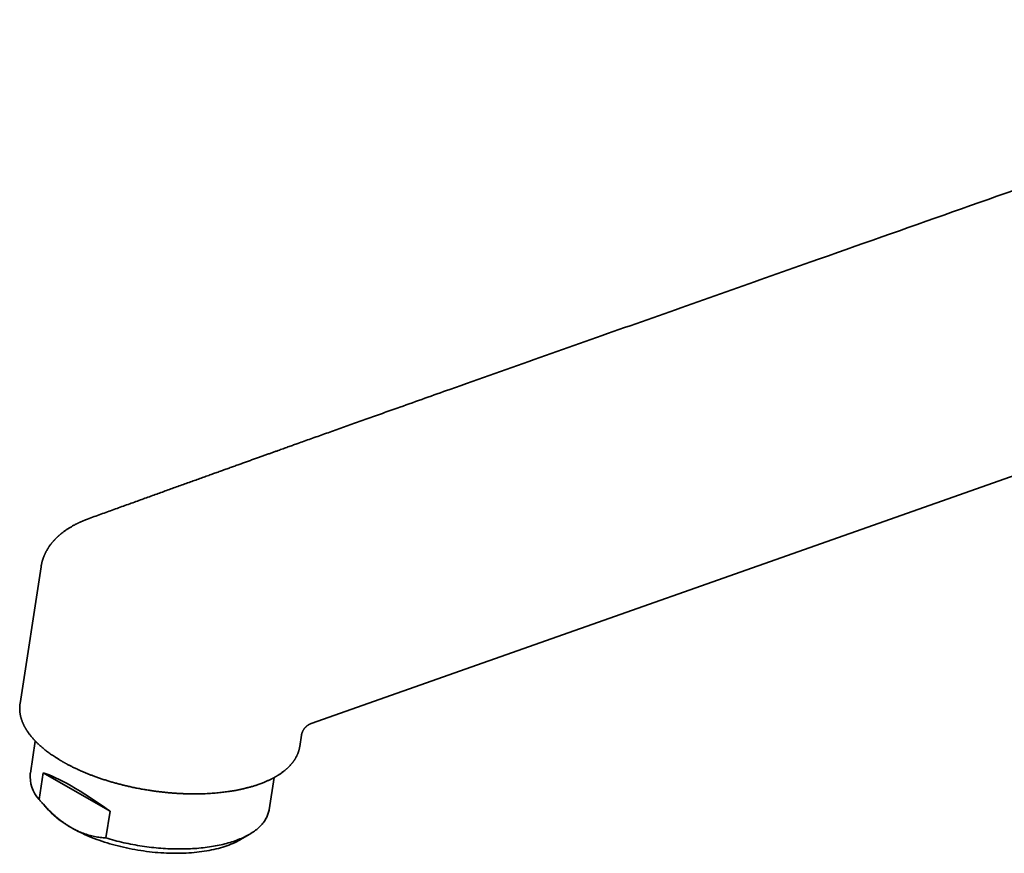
# Model space of a CAD drawing. Header units: millimetres. Extents: x 8 to 765, y 12 to 512.
# Tile 7 of 17: x 560 to 657, y 134 to 216. Entities that reach past the tile are written whole.
import ezdxf

# ---------------------------------------------------------------- set-up
doc = ezdxf.new("R2010")
doc.units = ezdxf.units.MM

msp = doc.modelspace()

# ---------------------------------------------------------------- linework, layer by layer
at = {"color": 7, "linetype": 'Continuous', "lineweight": 35}
for p, q in [((588.442, 146.525), (722.439, 193.802)), ((561.71, 162.026), (559.637, 148.509)), ((559.637, 148.509), (559.635, 148.5)), ((587.313, 144.263), (587.482, 145.369)), ((561.141, 144.797), (560.653, 141.613)), ((587.312, 144.255), (587.313, 144.263)), ((561.932, 141.652), (561.527, 139.013)), ((568.536, 137.84), (561.932, 141.652)), ((584.276, 137.989), (584.765, 141.173)), ((561.911, 138.574), (562.465, 137.959)), ((568.131, 135.201), (568.536, 137.84)), ((581.452, 135.046), (582.375, 135.591))]:
    msp.add_line(p, q, dxfattribs=at)
at = {"color": 7, "linetype": 'Continuous', "lineweight": 35, "flags": 128}
for points in [[(584.276, 137.989), (584.272, 137.964), (584.253, 137.86), (584.229, 137.756), (584.201, 137.653), (584.168, 137.551), (584.131, 137.449), (584.089, 137.349), (584.043, 137.249), (583.992, 137.151), (583.937, 137.053), (583.878, 136.957), (583.814, 136.861), (583.747, 136.767), (583.674, 136.674), (583.598, 136.582), (583.517, 136.491), (583.432, 136.401), (583.343, 136.313), (583.25, 136.226), (583.153, 136.141), (583.052, 136.056), (582.946, 135.974), (582.837, 135.892), (582.724, 135.813), (582.607, 135.734), (582.486, 135.658), (582.361, 135.582), (582.232, 135.509), (582.1, 135.437), (581.964, 135.367), (581.824, 135.298), (581.681, 135.231), (581.535, 135.166), (581.385, 135.103), (581.231, 135.041), (581.074, 134.981), (580.914, 134.923), (580.751, 134.867), (580.585, 134.813), (580.415, 134.761), (580.243, 134.71), (580.067, 134.662), (579.889, 134.615), (579.708, 134.571), (579.524, 134.528), (579.337, 134.487), (579.148, 134.449), (578.956, 134.412), (578.762, 134.378), (578.565, 134.345), (578.367, 134.315), (578.165, 134.287), (577.962, 134.261), (577.757, 134.237), (577.549, 134.215), (577.34, 134.195), (577.129, 134.177), (576.916, 134.162), (576.701, 134.148), (576.485, 134.137), (576.267, 134.128), (576.048, 134.121), (575.827, 134.116), (575.605, 134.113), (575.382, 134.113), (575.158, 134.114), (574.933, 134.118), (574.706, 134.124), (574.479, 134.132), (574.252, 134.143), (574.023, 134.155), (573.794, 134.17), (573.565, 134.186), (573.335, 134.205), (573.104, 134.226), (572.874, 134.249), (572.643, 134.275), (572.412, 134.302), (572.182, 134.331), (571.951, 134.363), (571.721, 134.396), (571.49, 134.432), (571.261, 134.47), (571.031, 134.509), (570.803, 134.551), (570.574, 134.595), (570.347, 134.64), (570.12, 134.688), (569.895, 134.737), (569.67, 134.789), (569.446, 134.842), (569.224, 134.898), (569.002, 134.955), (568.782, 135.014), (568.564, 135.074), (568.346, 135.137), (568.131, 135.201)], [(581.452, 135.046), (581.369, 134.998), (581.206, 134.908), (581.038, 134.822), (580.863, 134.738), (580.683, 134.657), (580.497, 134.579), (580.305, 134.504), (580.108, 134.432), (579.905, 134.363), (579.697, 134.297), (579.485, 134.234), (579.267, 134.175), (579.045, 134.118), (578.818, 134.065), (578.586, 134.016), (578.35, 133.97), (578.11, 133.927), (577.867, 133.887), (577.619, 133.851), (577.368, 133.819), (577.113, 133.79), (576.855, 133.764), (576.594, 133.743), (576.33, 133.724), (576.063, 133.709), (575.794, 133.698), (575.522, 133.69), (575.248, 133.686), (574.972, 133.686), (574.694, 133.689), (574.415, 133.695), (574.134, 133.706), (573.852, 133.72), (573.569, 133.737), (573.285, 133.758), (573.001, 133.782), (572.716, 133.81), (572.431, 133.842), (572.145, 133.877), (571.86, 133.915), (571.575, 133.957), (571.291, 134.003), (571.007, 134.051), (570.724, 134.103), (570.443, 134.158), (570.162, 134.217), (569.883, 134.279), (569.606, 134.344), (569.331, 134.412), (569.058, 134.483), (568.787, 134.557), (568.518, 134.635), (568.252, 134.715), (567.989, 134.798), (567.729, 134.884), (567.472, 134.972), (567.218, 135.064), (566.968, 135.158), (566.721, 135.254), (566.478, 135.353), (566.24, 135.455), (566.005, 135.559), (565.775, 135.665), (565.549, 135.773), (565.328, 135.884), (565.112, 135.997), (564.9, 136.111), (564.694, 136.228)]]:
    msp.add_lwpolyline(points, dxfattribs=at)
at = {"color": 7, "linetype": 'Continuous', "lineweight": 35}
for centre, radius, start, end in [((564.004, 141.294), 3.367, 174.55402, 222.6385), ((569.106, 144.212), 9.122, 223.27452, 241.07532)]:
    msp.add_arc(centre, radius, start, end, dxfattribs=at)
msp.add_ellipse((571.385, 132.766), major_axis=(10.675, -8.845), ratio=0.163772, start_param=1.973354, end_param=2.776219, dxfattribs=at)
for points, knots in [([(705.818, 216.17), (705.661, 216.114), (705.307, 215.989), (704.76, 215.796), (704.181, 215.592), (703.613, 215.391), (703.069, 215.2), (702.551, 215.017), (702.057, 214.843), (701.571, 214.671), (701.095, 214.503), (700.626, 214.338), (700.166, 214.176), (699.715, 214.016), (699.273, 213.86), (698.839, 213.707), (698.413, 213.557), (697.997, 213.41), (697.596, 213.269), (697.211, 213.133), (696.842, 213.002), (696.48, 212.875), (696.126, 212.75), (695.773, 212.625), (695.421, 212.501), (695.07, 212.377), (694.728, 212.257), (694.395, 212.139), (694.07, 212.025), (693.76, 211.915), (693.464, 211.811), (693.181, 211.711), (692.906, 211.614), (692.639, 211.52), (692.379, 211.428), (692.127, 211.339), (691.883, 211.253), (691.646, 211.169), (691.414, 211.087), (690.96, 210.927), (690.19, 210.656), (689.102, 210.272), (687.916, 209.853), (686.72, 209.431), (685.494, 208.999), (684.239, 208.556), (682.955, 208.103), (676.856, 205.951), (661.828, 200.649), (644.254, 194.448), (628.942, 189.046), (620.01, 185.894), (611.079, 182.741), (603.485, 180.055), (598.611, 178.327), (596.454, 177.561), (595.681, 177.286), (594.909, 177.012), (594.144, 176.74), (593.388, 176.471), (592.643, 176.206), (591.908, 175.945), (591.184, 175.687), (590.472, 175.433), (589.774, 175.184), (589.09, 174.941), (588.422, 174.703), (587.764, 174.468), (587.26, 174.288), (586.907, 174.162), (586.697, 174.087), (586.481, 174.01), (586.256, 173.93), (586.025, 173.847), (585.787, 173.762), (585.542, 173.675), (585.29, 173.585), (585.012, 173.485), (584.707, 173.376), (584.375, 173.258), (584.032, 173.135), (583.677, 173.008), (583.311, 172.877), (582.934, 172.742), (582.545, 172.603), (582.145, 172.46), (581.734, 172.313), (581.312, 172.161), (580.878, 172.006), (580.442, 171.85), (580.004, 171.693), (579.564, 171.535), (579.114, 171.373), (578.654, 171.208), (578.174, 171.036), (577.674, 170.856), (577.153, 170.669), (576.621, 170.478), (576.078, 170.283), (575.523, 170.083), (574.968, 169.884), (574.414, 169.684), (573.86, 169.485), (573.296, 169.282), (572.723, 169.075), (572.139, 168.864), (571.545, 168.65), (570.941, 168.432), (570.328, 168.21), (569.704, 167.985), (569.074, 167.757), (568.439, 167.527), (567.797, 167.295), (567.146, 167.059), (566.709, 166.9), (566.488, 166.821)], [0, 0, 0, 0, 0.003394, 0.007617, 0.011767, 0.015843, 0.019846, 0.023451, 0.026994, 0.030476, 0.033896, 0.037254, 0.040551, 0.043786, 0.04696, 0.050072, 0.053122, 0.056111, 0.059038, 0.061742, 0.06439, 0.066984, 0.069524, 0.072008, 0.074583, 0.077097, 0.079548, 0.081939, 0.084267, 0.086534, 0.088616, 0.090642, 0.092613, 0.09453, 0.096392, 0.098199, 0.099952, 0.101649, 0.103298, 0.10494, 0.11142, 0.119852, 0.128357, 0.136934, 0.145584, 0.154725, 0.163945, 0.173204, 0.285938, 0.487248, 0.551301, 0.615354, 0.679406, 0.74346, 0.778813, 0.784368, 0.789924, 0.795479, 0.800987, 0.806419, 0.811772, 0.817049, 0.822249, 0.827371, 0.832416, 0.837296, 0.842101, 0.846832, 0.851489, 0.85296, 0.854455, 0.85601, 0.857624, 0.859298, 0.861, 0.86276, 0.864577, 0.866451, 0.868758, 0.871146, 0.873615, 0.876166, 0.878798, 0.881511, 0.884307, 0.887183, 0.890141, 0.89318, 0.896301, 0.899504, 0.902598, 0.905764, 0.909003, 0.912314, 0.915697, 0.919365, 0.923114, 0.926945, 0.930857, 0.93485, 0.938925, 0.942842, 0.946831, 0.950893, 0.955027, 0.959233, 0.963512, 0.967863, 0.972287, 0.976783, 0.981351, 0.985909, 0.990536, 0.995233, 1, 1, 1, 1]), ([(566.488, 166.821), (566.466, 166.812), (566.423, 166.797), (566.363, 166.774), (566.311, 166.755), (566.268, 166.738), (566.234, 166.725), (566.208, 166.715), (566.19, 166.708), (566.173, 166.702), (566.151, 166.693), (566.121, 166.681), (566.084, 166.666), (566.043, 166.65), (566.002, 166.633), (565.956, 166.614), (565.907, 166.594), (565.856, 166.572), (565.812, 166.553), (565.776, 166.538), (565.747, 166.525), (565.718, 166.512), (565.685, 166.498), (565.645, 166.48), (565.591, 166.455), (565.527, 166.426), (565.461, 166.395), (565.401, 166.366), (565.344, 166.339), (565.281, 166.308), (565.214, 166.274), (565.124, 166.228), (565.02, 166.174), (564.896, 166.106), (564.777, 166.04), (564.652, 165.967), (564.536, 165.897), (564.419, 165.824), (564.311, 165.754), (564.196, 165.677), (564.084, 165.598), (563.971, 165.517), (563.856, 165.431), (563.771, 165.364), (563.711, 165.316), (563.681, 165.291), (563.649, 165.265), (563.615, 165.236), (563.58, 165.207), (563.55, 165.181), (563.523, 165.158), (563.496, 165.135), (563.468, 165.109), (563.436, 165.081), (563.404, 165.052), (563.376, 165.026), (563.353, 165.005), (563.332, 164.985), (563.309, 164.963), (563.285, 164.941), (563.256, 164.912), (563.22, 164.877), (563.174, 164.831), (563.128, 164.784), (563.084, 164.738), (563.048, 164.7), (563.019, 164.669), (562.996, 164.643), (562.971, 164.616), (562.945, 164.587), (562.915, 164.553), (562.881, 164.513), (562.845, 164.471), (562.81, 164.429), (562.778, 164.39), (562.747, 164.351), (562.716, 164.312), (562.686, 164.273), (562.656, 164.234), (562.614, 164.177), (562.562, 164.104), (562.503, 164.02), (562.45, 163.94), (562.4, 163.862), (562.351, 163.782), (562.303, 163.699), (562.257, 163.618), (562.219, 163.548), (562.188, 163.489), (562.162, 163.437), (562.135, 163.382), (562.107, 163.325), (562.083, 163.272), (562.061, 163.224), (562.042, 163.18), (562.024, 163.137), (562.008, 163.099), (561.994, 163.065), (561.982, 163.033), (561.969, 163), (561.955, 162.964), (561.941, 162.926), (561.929, 162.891), (561.918, 162.859), (561.908, 162.83), (561.898, 162.802), (561.888, 162.77), (561.876, 162.733), (561.863, 162.694), (561.851, 162.653), (561.839, 162.613), (561.828, 162.573), (561.817, 162.531), (561.805, 162.489), (561.793, 162.44), (561.781, 162.392), (561.771, 162.347), (561.763, 162.31), (561.756, 162.276), (561.749, 162.244), (561.742, 162.208), (561.734, 162.167), (561.726, 162.123), (561.719, 162.081), (561.714, 162.049), (561.711, 162.031), (561.71, 162.026)], [0, 0, 0, 0, 0.009308, 0.017523, 0.024645, 0.030671, 0.035599, 0.038868, 0.041374, 0.043121, 0.046155, 0.050369, 0.055763, 0.061848, 0.067666, 0.073189, 0.081273, 0.088629, 0.095133, 0.100105, 0.104286, 0.107918, 0.112582, 0.118568, 0.125341, 0.136201, 0.146982, 0.154861, 0.162731, 0.172751, 0.18309, 0.193334, 0.214037, 0.231158, 0.251618, 0.270448, 0.291461, 0.308165, 0.328284, 0.345922, 0.366585, 0.386404, 0.405451, 0.427596, 0.43312, 0.438283, 0.444207, 0.450911, 0.457719, 0.463484, 0.468323, 0.472982, 0.478736, 0.484818, 0.491358, 0.496933, 0.501431, 0.505353, 0.50996, 0.514802, 0.51938, 0.527552, 0.536857, 0.547226, 0.556432, 0.564565, 0.569683, 0.574784, 0.579843, 0.585381, 0.592049, 0.599168, 0.608292, 0.615997, 0.623062, 0.630168, 0.637619, 0.644598, 0.651504, 0.659149, 0.675262, 0.690422, 0.703627, 0.71684, 0.730598, 0.744377, 0.758178, 0.771072, 0.7788, 0.786996, 0.795955, 0.805265, 0.814422, 0.820773, 0.828077, 0.834927, 0.840836, 0.846065, 0.850771, 0.855474, 0.861229, 0.867299, 0.872691, 0.877411, 0.881736, 0.885782, 0.890413, 0.896022, 0.902297, 0.908317, 0.914015, 0.920462, 0.92612, 0.932354, 0.939426, 0.947426, 0.953782, 0.959162, 0.963792, 0.968373, 0.97333, 0.979413, 0.986226, 0.992337, 0.997627, 1, 1, 1, 1]), ([(559.637, 148.509), (559.635, 148.497), (559.631, 148.472), (559.626, 148.435), (559.621, 148.395), (559.617, 148.352), (559.612, 148.309), (559.609, 148.268), (559.606, 148.228), (559.604, 148.192), (559.603, 148.16), (559.602, 148.13), (559.601, 148.099), (559.6, 148.051), (559.6, 147.984), (559.602, 147.903), (559.606, 147.823), (559.612, 147.748), (559.618, 147.679), (559.626, 147.615), (559.634, 147.55), (559.645, 147.482), (559.656, 147.42), (559.667, 147.363), (559.677, 147.312), (559.689, 147.259), (559.702, 147.203), (559.716, 147.148), (559.73, 147.096), (559.743, 147.05), (559.755, 147.011), (559.765, 146.977), (559.775, 146.948), (559.784, 146.92), (559.794, 146.89), (559.807, 146.853), (559.822, 146.809), (559.84, 146.759), (559.862, 146.703), (559.885, 146.645), (559.909, 146.587), (559.932, 146.535), (559.954, 146.486), (559.976, 146.437), (560, 146.387), (560.024, 146.338), (560.047, 146.292), (560.069, 146.25), (560.09, 146.211), (560.109, 146.176), (560.125, 146.145), (560.14, 146.12), (560.151, 146.099), (560.161, 146.081), (560.173, 146.061), (560.188, 146.035), (560.209, 146), (560.235, 145.957), (560.266, 145.906), (560.311, 145.835), (560.369, 145.746), (560.44, 145.643), (560.513, 145.541), (560.588, 145.441), (560.663, 145.343), (560.74, 145.248), (560.816, 145.157), (560.891, 145.07), (560.954, 144.999), (561.004, 144.943), (561.043, 144.902), (561.08, 144.862), (561.112, 144.828), (561.138, 144.801), (561.157, 144.781), (561.172, 144.765), (561.188, 144.749), (561.21, 144.727), (561.24, 144.696), (561.277, 144.659), (561.322, 144.615), (561.396, 144.543), (561.497, 144.447), (561.624, 144.331), (561.751, 144.218), (561.878, 144.11), (562.006, 144.004), (562.133, 143.902), (562.27, 143.795), (562.418, 143.683), (562.58, 143.565), (562.753, 143.442), (562.937, 143.317), (563.101, 143.208), (563.24, 143.12), (563.345, 143.053), (563.444, 142.992), (563.535, 142.936), (563.619, 142.886), (563.694, 142.842), (563.752, 142.808), (563.793, 142.784), (563.815, 142.771), (563.83, 142.763), (563.839, 142.758), (563.844, 142.754), (563.855, 142.748), (563.874, 142.737), (563.905, 142.72), (563.945, 142.697), (563.996, 142.668), (564.056, 142.635), (564.126, 142.596), (564.207, 142.552), (564.298, 142.503), (564.4, 142.449), (564.512, 142.39), (564.636, 142.326), (564.771, 142.258), (564.918, 142.185), (565.078, 142.108), (565.249, 142.027), (565.43, 141.944), (565.618, 141.859), (565.844, 141.761), (566.109, 141.648), (566.414, 141.524), (566.723, 141.404), (567.052, 141.281), (567.4, 141.157), (567.768, 141.032), (568.139, 140.911), (568.512, 140.796), (568.886, 140.687), (569.26, 140.584), (569.632, 140.486), (570.006, 140.393), (570.398, 140.302), (570.807, 140.212), (571.233, 140.125), (571.659, 140.044), (572.084, 139.97), (572.504, 139.903), (572.92, 139.843), (573.329, 139.789), (573.732, 139.741), (574.128, 139.7), (574.517, 139.665), (574.899, 139.635), (575.272, 139.611), (575.638, 139.592), (575.996, 139.578), (576.346, 139.569), (576.703, 139.564), (577.066, 139.564), (577.435, 139.569), (577.792, 139.579), (578.138, 139.594), (578.473, 139.612), (578.795, 139.635), (579.102, 139.66), (579.395, 139.688), (579.673, 139.719), (579.939, 139.751), (580.193, 139.786), (580.435, 139.822), (580.666, 139.859), (580.885, 139.897), (581.054, 139.928), (581.175, 139.951), (581.251, 139.966), (581.32, 139.981), (581.381, 139.993), (581.426, 140.003), (581.458, 140.009), (581.478, 140.014), (581.496, 140.018), (581.511, 140.021), (581.528, 140.024), (581.551, 140.029), (581.583, 140.036), (581.625, 140.046), (581.676, 140.057), (581.733, 140.07), (581.795, 140.085), (581.858, 140.1), (581.924, 140.116), (582.011, 140.137), (582.121, 140.165), (582.255, 140.2), (582.4, 140.24), (582.555, 140.284), (582.72, 140.333), (582.885, 140.384), (583.046, 140.436), (583.216, 140.494), (583.393, 140.557), (583.576, 140.626), (583.743, 140.692), (583.896, 140.755), (584.035, 140.815), (584.166, 140.873), (584.287, 140.93), (584.398, 140.983), (584.487, 141.027), (584.557, 141.063), (584.609, 141.09), (584.658, 141.115), (584.697, 141.136), (584.727, 141.152), (584.748, 141.164), (584.765, 141.173), (584.782, 141.183), (584.803, 141.194), (584.831, 141.209), (584.865, 141.229), (584.904, 141.251), (584.95, 141.278), (585.002, 141.308), (585.058, 141.341), (585.116, 141.377), (585.193, 141.425), (585.288, 141.486), (585.397, 141.559), (585.501, 141.631), (585.6, 141.703), (585.694, 141.774), (585.781, 141.843), (585.862, 141.909), (585.935, 141.971), (586.002, 142.029), (586.064, 142.085), (586.125, 142.142), (586.196, 142.21), (586.275, 142.289), (586.359, 142.378), (586.431, 142.458), (586.491, 142.529), (586.542, 142.589), (586.59, 142.65), (586.636, 142.71), (586.675, 142.762), (586.705, 142.804), (586.728, 142.837), (586.748, 142.866), (586.769, 142.897), (586.792, 142.932), (586.818, 142.972), (586.846, 143.016), (586.875, 143.065), (586.905, 143.115), (586.943, 143.182), (586.987, 143.265), (587.03, 143.352), (587.063, 143.425), (587.089, 143.482), (587.111, 143.536), (587.131, 143.586), (587.148, 143.63), (587.162, 143.669), (587.175, 143.705), (587.187, 143.741), (587.199, 143.78), (587.213, 143.823), (587.226, 143.87), (587.24, 143.92), (587.254, 143.974), (587.268, 144.034), (587.284, 144.103), (587.299, 144.178), (587.308, 144.232), (587.312, 144.259)], [0, 0, 0, 0, 0.001497, 0.00316, 0.00499, 0.006987, 0.009141, 0.011193, 0.013036, 0.014822, 0.016356, 0.017676, 0.019077, 0.020618, 0.024383, 0.028112, 0.03181, 0.03552, 0.038488, 0.041445, 0.04439, 0.047362, 0.050553, 0.052775, 0.055102, 0.057534, 0.060072, 0.062704, 0.065174, 0.067181, 0.068966, 0.070529, 0.071869, 0.073024, 0.074303, 0.076056, 0.078074, 0.080347, 0.082876, 0.085701, 0.088373, 0.090725, 0.092825, 0.095004, 0.097308, 0.099737, 0.101729, 0.103758, 0.105606, 0.107238, 0.108654, 0.109835, 0.110808, 0.111572, 0.112276, 0.113574, 0.115223, 0.117221, 0.11957, 0.122268, 0.12714, 0.131985, 0.136755, 0.141451, 0.146073, 0.15054, 0.154913, 0.159061, 0.162964, 0.165042, 0.167043, 0.168966, 0.170762, 0.171935, 0.172883, 0.173605, 0.174199, 0.175318, 0.176784, 0.178599, 0.180762, 0.183274, 0.189097, 0.194819, 0.200389, 0.205809, 0.211079, 0.216199, 0.221359, 0.227259, 0.233392, 0.239758, 0.246358, 0.25319, 0.257068, 0.260668, 0.263985, 0.267019, 0.26977, 0.272239, 0.274424, 0.275403, 0.276137, 0.276612, 0.276829, 0.276975, 0.277173, 0.277853, 0.278829, 0.280123, 0.281723, 0.283627, 0.285838, 0.288354, 0.291175, 0.294301, 0.297733, 0.30147, 0.305513, 0.30986, 0.314513, 0.319471, 0.32472, 0.330036, 0.335338, 0.343641, 0.351908, 0.360141, 0.368338, 0.377778, 0.387172, 0.39652, 0.40582, 0.415074, 0.424118, 0.433116, 0.44207, 0.45098, 0.46105, 0.471063, 0.481018, 0.490914, 0.500683, 0.510299, 0.519762, 0.529073, 0.538231, 0.547237, 0.55609, 0.56479, 0.573338, 0.581733, 0.589976, 0.598066, 0.607125, 0.615985, 0.624646, 0.633108, 0.641371, 0.649407, 0.657198, 0.664594, 0.671754, 0.678677, 0.685364, 0.691815, 0.698029, 0.704007, 0.709749, 0.711947, 0.714108, 0.716096, 0.717801, 0.719225, 0.719901, 0.720488, 0.720986, 0.721396, 0.721782, 0.722418, 0.723333, 0.724529, 0.726004, 0.727711, 0.729493, 0.731338, 0.733244, 0.735213, 0.738984, 0.742963, 0.747152, 0.752021, 0.757145, 0.762374, 0.76748, 0.772459, 0.778788, 0.784901, 0.790797, 0.795877, 0.800785, 0.805515, 0.809965, 0.814098, 0.817911, 0.820042, 0.822058, 0.823961, 0.825728, 0.826683, 0.827496, 0.828168, 0.828771, 0.829555, 0.830668, 0.832031, 0.833645, 0.835509, 0.837624, 0.839989, 0.84248, 0.844945, 0.849892, 0.854728, 0.859453, 0.864066, 0.868568, 0.872915, 0.876979, 0.880741, 0.884212, 0.887414, 0.890743, 0.894338, 0.899322, 0.904393, 0.909578, 0.912773, 0.916123, 0.919559, 0.922805, 0.925826, 0.927891, 0.929616, 0.931022, 0.932572, 0.934459, 0.936462, 0.938743, 0.941267, 0.943828, 0.946393, 0.951444, 0.956511, 0.959534, 0.962521, 0.965271, 0.967759, 0.969984, 0.971946, 0.973652, 0.975407, 0.977377, 0.979563, 0.981964, 0.984581, 0.98725, 0.990138, 0.993253, 0.996595, 1, 1, 1, 1]), ([(587.483, 145.369), (587.483, 145.372), (587.485, 145.384), (587.489, 145.408), (587.496, 145.444), (587.505, 145.484), (587.516, 145.53), (587.531, 145.58), (587.546, 145.627), (587.561, 145.666), (587.573, 145.695), (587.584, 145.723), (587.596, 145.751), (587.61, 145.78), (587.626, 145.811), (587.643, 145.843), (587.663, 145.88), (587.688, 145.921), (587.719, 145.968), (587.755, 146.019), (587.791, 146.066), (587.824, 146.105), (587.85, 146.134), (587.874, 146.159), (587.9, 146.185), (587.935, 146.219), (587.978, 146.257), (588.023, 146.295), (588.065, 146.326), (588.102, 146.352), (588.136, 146.375), (588.166, 146.394), (588.194, 146.41), (588.219, 146.424), (588.247, 146.44), (588.282, 146.458), (588.327, 146.479), (588.381, 146.502), (588.421, 146.517), (588.442, 146.525)], [0, 0, 0, 0, 0.004831, 0.026515, 0.050368, 0.07795, 0.109302, 0.144462, 0.180823, 0.205119, 0.225326, 0.24242, 0.262167, 0.284183, 0.304486, 0.327521, 0.352506, 0.382547, 0.417629, 0.457714, 0.497539, 0.528341, 0.552589, 0.570494, 0.591634, 0.621453, 0.661172, 0.698473, 0.730965, 0.75872, 0.782735, 0.807511, 0.824944, 0.842969, 0.86188, 0.886273, 0.917569, 0.955565, 1, 1, 1, 1]), ([(564.694, 136.228), (564.609, 136.278), (564.438, 136.379), (564.185, 136.544), (563.954, 136.705), (563.746, 136.858), (563.56, 137.002), (563.377, 137.151), (563.173, 137.324), (562.947, 137.524), (562.7, 137.754), (562.458, 137.993), (562.22, 138.238), (561.986, 138.49), (561.755, 138.748), (561.603, 138.925), (561.527, 139.013)], [0, 0, 0, 0, 0.075416, 0.150855, 0.226272, 0.283213, 0.340154, 0.396331, 0.452509, 0.530966, 0.609442, 0.687903, 0.765827, 0.843751, 0.921875, 1, 1, 1, 1]), ([(568.131, 135.201), (568.039, 135.208), (567.854, 135.221), (567.576, 135.252), (567.296, 135.292), (567.016, 135.343), (566.734, 135.405), (566.545, 135.455), (566.355, 135.508), (566.167, 135.566), (565.886, 135.663), (565.623, 135.767), (565.377, 135.874), (565.148, 135.983), (564.92, 136.1), (564.77, 136.185), (564.694, 136.228)], [0, 0, 0, 0, 0.081541, 0.163094, 0.244631, 0.326201, 0.407788, 0.489353, 0.490907, 0.57199, 0.653095, 0.734174, 0.800616, 0.867088, 0.933559, 1, 1, 1, 1])]:
    msp.add_open_spline(points, degree=3, knots=knots, dxfattribs=at)

doc.saveas('drawing.dxf')
